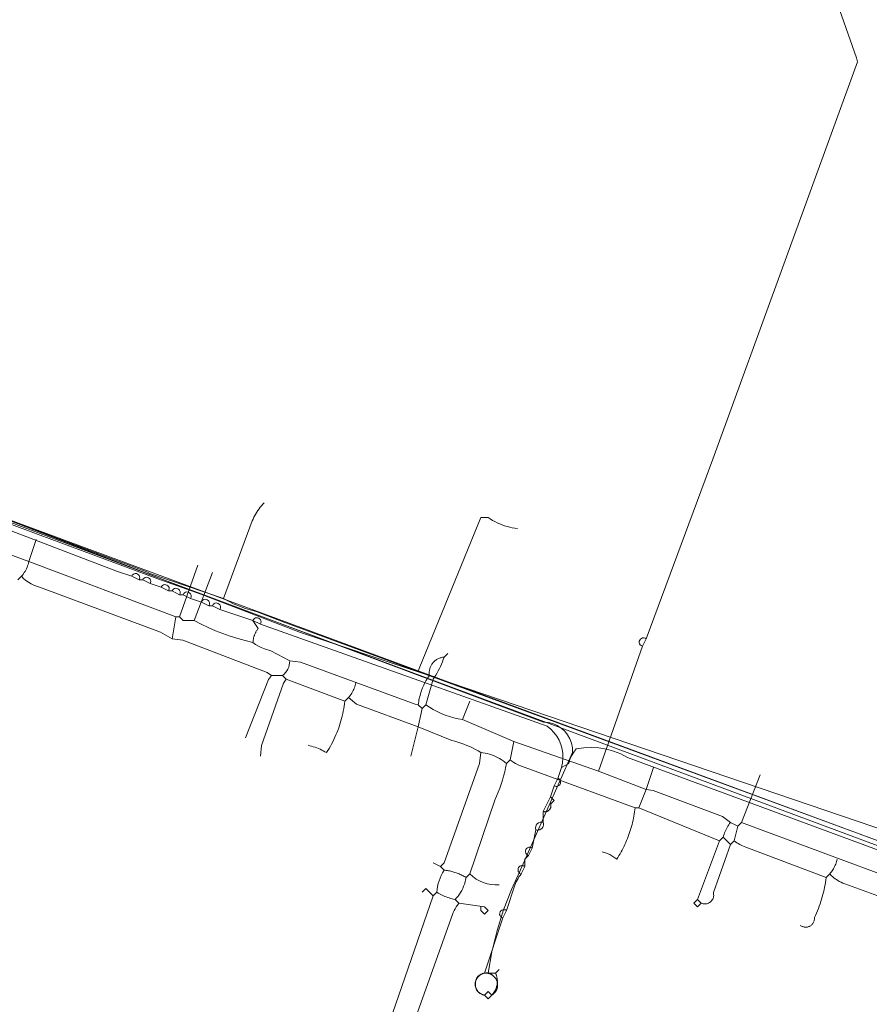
# Model space of a CAD drawing. Header units: inches. Extents: x 158416 to 160804, y 432611 to 437652.
# Tile 175 of 193: x 159318 to 159395, y 437000 to 437090. Entities that reach past the tile are written whole.
import ezdxf

# ---------------------------------------------------------------- set-up
doc = ezdxf.new("R2010")
doc.units = ezdxf.units.IN
doc.header["$MEASUREMENT"] = 0
doc.linetypes.add('COPIER_315', pattern=[0])
doc.linetypes.add('DASHDOT', pattern=[0])
for name, color, linetype in [('4.1-RIOOL-BESTAAND', 251, 'Continuous'), ('4.2-K&L-LAAGSPANNING', 10, 'Continuous'), ('4.2-K&L-LAGEDRUK GAS', 42, 'Continuous'), ('4.2-K&L-MIDDENSPANNING', 10, 'Continuous'), ('4.2-K&L-SIGNAAL KPN', 94, 'Continuous'), ('4.2-K&L-SIGNAAL UPC', 222, 'Continuous'), ('4.2-K&L-WATERLEIDING', 150, 'Continuous')]:
    doc.layers.add(name, color=color, linetype=linetype)

msp = doc.modelspace()

# ---------------------------------------------------------------- linework, layer by layer
at = {"layer": '4.1-RIOOL-BESTAAND', "color": 2, "linetype": 'COPIER_315', "lineweight": 0, "ltscale": 5}
for p, q in [((159332.667, 437035.333), (159334.333, 437040)), ((159334, 437035), (159335.667, 437039.333)), ((159332, 437033.333), (159332.333, 437035.333)), ((159358.333, 437026), (159359, 437027.667)), ((159382.667, 437014.667), (159382, 437015.333))]:
    msp.add_line(p, q, dxfattribs=at)
for points in [[(159370.667, 437021.333, 0), (159374.667, 437032.667, 0), (159375, 437033.333, 0), (159381.067, 437049.633, 0), (159394.167, 437085.667, 0), (159394.1, 437086.033, 0), (159392, 437092, 0), (159391, 437093, 0), (159387.3, 437094.267, 0), (159380.667, 437096.667, 0), (159341.033, 437111.433, 0), (159340.741, 437111.653, 0), (159340.418, 437111.825, 0), (159340.072, 437111.945, 0), (159339.712, 437112.01, 0), (159339.346, 437112.018, 0), (159338.983, 437111.969, 0), (159338.632, 437111.865, 0), (159338.302, 437111.707, 0), (159338, 437111.5, 0), (159337.667, 437111.667, 0)], [(159318, 437038.667, 0), (159318.333, 437039, 0), (159318.42, 437039.106, 0), (159318.501, 437039.216, 0), (159318.578, 437039.33, 0), (159318.649, 437039.446, 0), (159318.716, 437039.566, 0), (159318.777, 437039.688, 0), (159318.833, 437039.813, 0), (159318.883, 437039.94, 0), (159318.928, 437040.069, 0), (159318.967, 437040.201, 0), (159319, 437040.333, 0), (159319.667, 437042.333, 0)], [(159354.667, 437027, 0), (159354.333, 437027.333, 0), (159354.033, 437027.4, 0), (159343.637, 437031.216, 0), (159342.667, 437031.333, 0), (159340.967, 437032.233, 0), (159340.367, 437032.433, 0), (159340.09, 437032.54, 0), (159339.825, 437032.67, 0), (159339.572, 437032.824, 0), (159339.333, 437033, 0), (159338.637, 437033.161, 0), (159337.947, 437033.349, 0), (159337.265, 437033.561, 0), (159336.592, 437033.8, 0), (159335.927, 437034.063, 0), (159335.273, 437034.351, 0), (159334.631, 437034.664, 0), (159334, 437035, 0), (159333, 437035, 0), (159332.667, 437035.333, 0), (159332.333, 437035.333, 0), (159319, 437040.333, 0), (159315.333, 437041.667, 0)], [(159347.667, 437027.667, 0), (159342.333, 437029.667, 0), (159342, 437030, 0), (159341, 437030, 0), (159340.633, 437030.267, 0), (159332.971, 437033.216, 0), (159332, 437033.333, 0), (159330.949, 437033.923, 0), (159320.3, 437037.9, 0), (159319.7, 437038.1, 0), (159319.444, 437038.201, 0), (159319.196, 437038.322, 0), (159318.96, 437038.464, 0), (159318.737, 437038.625, 0), (159318.527, 437038.804, 0), (159318.333, 437039, 0)], [(159339.333, 437033, 0), (159339.337, 437033.06, 0), (159339.342, 437033.119, 0), (159339.349, 437033.178, 0), (159339.358, 437033.237, 0), (159339.368, 437033.296, 0), (159339.379, 437033.354, 0), (159339.392, 437033.413, 0), (159339.407, 437033.47, 0), (159339.423, 437033.528, 0), (159339.441, 437033.585, 0), (159339.46, 437033.641, 0), (159339.48, 437033.697, 0), (159339.502, 437033.752, 0), (159339.526, 437033.807, 0), (159339.551, 437033.861, 0), (159339.577, 437033.915, 0), (159339.605, 437033.967, 0), (159339.634, 437034.019, 0), (159339.665, 437034.071, 0), (159339.697, 437034.121, 0), (159339.73, 437034.17, 0), (159339.764, 437034.219, 0), (159339.8, 437034.267, 0), (159339.333, 437035, 0)], [(159354.333, 437027.333, 0), (159354.35, 437027.476, 0), (159354.369, 437027.619, 0), (159354.393, 437027.761, 0), (159354.42, 437027.902, 0), (159354.451, 437028.043, 0), (159354.486, 437028.183, 0), (159354.524, 437028.322, 0), (159354.566, 437028.46, 0), (159354.611, 437028.596, 0), (159354.66, 437028.732, 0), (159354.712, 437028.866, 0), (159354.768, 437028.999, 0), (159354.827, 437029.13, 0), (159354.89, 437029.26, 0), (159354.955, 437029.388, 0), (159355.025, 437029.514, 0), (159355.097, 437029.639, 0), (159355.173, 437029.761, 0), (159355.251, 437029.882, 0), (159355.333, 437030, 0), (159355.324, 437030.072, 0), (159355.319, 437030.145, 0), (159355.318, 437030.217, 0), (159355.32, 437030.29, 0), (159355.325, 437030.362, 0), (159355.334, 437030.434, 0), (159355.347, 437030.505, 0), (159355.363, 437030.576, 0), (159355.383, 437030.646, 0), (159355.407, 437030.715, 0), (159355.433, 437030.782, 0), (159355.463, 437030.848, 0), (159355.496, 437030.913, 0), (159355.533, 437030.975, 0), (159355.572, 437031.036, 0), (159355.615, 437031.095, 0), (159355.66, 437031.152, 0), (159355.708, 437031.206, 0), (159355.759, 437031.258, 0), (159355.812, 437031.307, 0), (159355.868, 437031.354, 0), (159355.926, 437031.398, 0), (159355.986, 437031.438, 0), (159356.048, 437031.476, 0), (159356.111, 437031.511, 0), (159356.177, 437031.542, 0), (159356.244, 437031.57, 0), (159356.312, 437031.595, 0), (159356.381, 437031.617, 0), (159356.452, 437031.634, 0), (159356.523, 437031.649, 0), (159356.594, 437031.659, 0), (159356.667, 437031.667, 0), (159357, 437032, 0)], [(159353.667, 437022.667, 0), (159354.333, 437025.333, 0), (159354.667, 437027, 0), (159355, 437027.333, 0), (159355.667, 437029.667, 0), (159355.795, 437029.851, 0), (159355.917, 437030.04, 0), (159356.032, 437030.232, 0), (159356.142, 437030.428, 0), (159356.246, 437030.627, 0), (159356.343, 437030.83, 0), (159356.434, 437031.035, 0), (159356.518, 437031.243, 0), (159356.596, 437031.454, 0), (159356.667, 437031.667, 0)], [(159338.667, 437024.333, 0), (159340.733, 437029.633, 0), (159341, 437030, 0)], [(159340, 437022.667, 0), (159340.118, 437023.637, 0), (159342.1, 437029.3, 0), (159342.333, 437029.667, 0)], [(159344.333, 437023.667, 0), (159344.493, 437023.628, 0), (159344.651, 437023.585, 0), (159344.807, 437023.537, 0), (159344.963, 437023.485, 0), (159345.116, 437023.428, 0), (159345.269, 437023.368, 0), (159345.419, 437023.302, 0), (159345.567, 437023.233, 0), (159345.714, 437023.16, 0), (159345.858, 437023.082, 0), (159346, 437023, 0), (159346.122, 437023.192, 0), (159346.24, 437023.386, 0), (159346.353, 437023.583, 0), (159346.463, 437023.783, 0), (159346.568, 437023.984, 0), (159346.669, 437024.188, 0), (159346.765, 437024.394, 0), (159346.857, 437024.601, 0), (159346.945, 437024.811, 0), (159347.028, 437025.023, 0), (159347.107, 437025.236, 0), (159347.181, 437025.451, 0), (159347.251, 437025.667, 0), (159347.316, 437025.885, 0), (159347.376, 437026.104, 0), (159347.432, 437026.324, 0), (159347.483, 437026.546, 0), (159347.529, 437026.768, 0), (159347.571, 437026.992, 0), (159347.607, 437027.216, 0), (159347.639, 437027.441, 0), (159347.667, 437027.667, 0), (159348, 437028, 0), (159348.079, 437028.097, 0), (159348.155, 437028.198, 0), (159348.226, 437028.301, 0), (159348.293, 437028.407, 0), (159348.356, 437028.515, 0), (159348.414, 437028.627, 0), (159348.468, 437028.74, 0), (159348.517, 437028.855, 0), (159348.562, 437028.972, 0), (159348.601, 437029.091, 0), (159348.636, 437029.212, 0), (159348.667, 437029.333, 0)], [(159362.333, 437022, 0), (159362.182, 437022.129, 0), (159362.025, 437022.251, 0), (159361.862, 437022.364, 0), (159361.693, 437022.469, 0), (159361.519, 437022.565, 0), (159361.34, 437022.653, 0), (159361.158, 437022.731, 0), (159360.971, 437022.8, 0), (159360.782, 437022.86, 0), (159360.589, 437022.91, 0), (159360.394, 437022.95, 0), (159360.198, 437022.98, 0), (159360, 437023, 0), (159359.755, 437023.15, 0), (159359.506, 437023.291, 0), (159359.251, 437023.423, 0), (159358.993, 437023.547, 0), (159358.73, 437023.662, 0), (159358.464, 437023.768, 0), (159358.194, 437023.865, 0), (159357.921, 437023.953, 0), (159357.645, 437024.031, 0), (159357.367, 437024.1, 0), (159354.333, 437025.333, 0), (159348.718, 437027.41, 0), (159348, 437028, 0)], [(159383.333, 437016.333, 0), (159382.667, 437016.667, 0), (159381.933, 437017.2, 0), (159375.633, 437019.567, 0), (159375, 437019.667, 0), (159370.667, 437021.333, 0), (159363, 437024, 0), (159358.333, 437026, 0), (159357.937, 437026.072, 0), (159357.546, 437026.163, 0), (159357.159, 437026.274, 0), (159356.778, 437026.404, 0), (159356.405, 437026.554, 0), (159356.039, 437026.722, 0), (159355.683, 437026.908, 0), (159355.336, 437027.112, 0), (159355, 437027.333, 0)], [(159357.667, 437009.667, 0), (159357.805, 437009.819, 0), (159357.936, 437009.98, 0), (159358.057, 437010.147, 0), (159358.169, 437010.32, 0), (159358.271, 437010.499, 0), (159358.363, 437010.684, 0), (159358.445, 437010.873, 0), (159358.517, 437011.067, 0), (159358.578, 437011.264, 0), (159358.628, 437011.464, 0), (159358.667, 437011.667, 0), (159359, 437012, 0), (159361.267, 437018.7, 0), (159361.427, 437019.052, 0), (159361.577, 437019.408, 0), (159361.716, 437019.768, 0), (159361.846, 437020.132, 0), (159361.964, 437020.5, 0), (159362.073, 437020.871, 0), (159362.17, 437021.245, 0), (159362.257, 437021.621, 0), (159362.333, 437022, 0), (159362.667, 437022.333, 0), (159363, 437024, 0)], [(159356.333, 437012.667, 0), (159356.667, 437013, 0), (159359.882, 437022.029, 0), (159360, 437023, 0)], [(159381.667, 437015, 0), (159374.333, 437018, 0), (159374, 437018, 0), (159363.7, 437021.767, 0), (159363.515, 437021.835, 0), (159363.334, 437021.914, 0), (159363.158, 437022.004, 0), (159362.988, 437022.104, 0), (159362.824, 437022.214, 0), (159362.667, 437022.333, 0)], [(159374.333, 437018, 0), (159375, 437019.667, 0), (159375.667, 437021.667, 0)], [(159379.667, 437009.667, 0), (159380, 437009.333, 0), (159380.082, 437009.304, 0), (159380.166, 437009.283, 0), (159380.252, 437009.271, 0), (159380.339, 437009.269, 0), (159380.426, 437009.275, 0), (159380.511, 437009.291, 0), (159380.594, 437009.316, 0), (159380.674, 437009.35, 0), (159380.75, 437009.392, 0), (159380.821, 437009.443, 0), (159380.886, 437009.5, 0), (159380.945, 437009.564, 0), (159380.997, 437009.634, 0), (159381.041, 437009.709, 0), (159381.076, 437009.788, 0), (159381.103, 437009.871, 0), (159381.121, 437009.956, 0), (159381.13, 437010.042, 0), (159381.129, 437010.129, 0), (159381.119, 437010.215, 0), (159381.1, 437010.3, 0), (159382.667, 437014.667, 0), (159383, 437015, 0), (159383.333, 437016.333, 0), (159383.667, 437016.667, 0), (159385.333, 437021, 0)], [(159371, 437014, 0), (159371.105, 437013.974, 0), (159371.208, 437013.945, 0), (159371.31, 437013.913, 0), (159371.412, 437013.876, 0), (159371.511, 437013.837, 0), (159371.61, 437013.794, 0), (159371.707, 437013.747, 0), (159371.802, 437013.697, 0), (159371.896, 437013.644, 0), (159371.987, 437013.588, 0), (159372.077, 437013.529, 0), (159372.165, 437013.467, 0), (159372.25, 437013.401, 0), (159372.333, 437013.333, 0), (159372.437, 437013.496, 0), (159372.537, 437013.66, 0), (159372.635, 437013.825, 0), (159372.729, 437013.993, 0), (159372.821, 437014.162, 0), (159372.909, 437014.333, 0), (159372.994, 437014.505, 0), (159373.077, 437014.679, 0), (159373.156, 437014.854, 0), (159373.232, 437015.031, 0), (159373.304, 437015.209, 0), (159373.374, 437015.389, 0), (159373.44, 437015.569, 0), (159373.503, 437015.751, 0), (159373.563, 437015.934, 0), (159373.62, 437016.117, 0), (159373.673, 437016.302, 0), (159373.723, 437016.488, 0), (159373.769, 437016.675, 0), (159373.812, 437016.862, 0), (159373.852, 437017.05, 0), (159373.889, 437017.239, 0), (159373.922, 437017.429, 0), (159373.951, 437017.619, 0), (159373.977, 437017.809, 0), (159374, 437018, 0)], [(159380, 437009.333, 0), (159379.667, 437009, 0), (159379.333, 437009.333, 0), (159379.667, 437009.667, 0), (159381.667, 437015, 0), (159382, 437015.333, 0), (159382.033, 437015.466, 0), (159382.072, 437015.597, 0), (159382.117, 437015.727, 0), (159382.167, 437015.854, 0), (159382.223, 437015.979, 0), (159382.284, 437016.101, 0), (159382.351, 437016.221, 0), (159382.422, 437016.337, 0), (159382.499, 437016.451, 0), (159382.58, 437016.56, 0), (159382.667, 437016.667, 0)], [(159403.667, 437009, 0), (159403.434, 437009.158, 0), (159403.194, 437009.305, 0), (159402.948, 437009.441, 0), (159402.695, 437009.564, 0), (159402.436, 437009.675, 0), (159402.173, 437009.774, 0), (159401.905, 437009.86, 0), (159401.633, 437009.933, 0), (159398, 437011.333, 0), (159383.667, 437016.667, 0)], [(159391.333, 437011.667, 0), (159384.033, 437014.433, 0), (159383.894, 437014.483, 0), (159383.757, 437014.54, 0), (159383.623, 437014.602, 0), (159383.491, 437014.67, 0), (159383.363, 437014.744, 0), (159383.238, 437014.824, 0), (159383.117, 437014.909, 0), (159383, 437015, 0)], [(159389, 437007.333, 0), (159389.05, 437007.297, 0), (159389.102, 437007.265, 0), (159389.157, 437007.237, 0), (159389.213, 437007.213, 0), (159389.272, 437007.194, 0), (159389.331, 437007.18, 0), (159389.392, 437007.17, 0), (159389.453, 437007.165, 0), (159389.514, 437007.164, 0), (159389.576, 437007.169, 0), (159389.636, 437007.178, 0), (159389.696, 437007.192, 0), (159389.755, 437007.211, 0), (159389.812, 437007.234, 0), (159389.866, 437007.262, 0), (159389.919, 437007.294, 0), (159389.969, 437007.329, 0), (159390.016, 437007.369, 0), (159390.059, 437007.412, 0), (159390.1, 437007.459, 0), (159390.136, 437007.508, 0), (159390.169, 437007.56, 0), (159390.197, 437007.615, 0), (159390.221, 437007.671, 0), (159390.24, 437007.729, 0), (159390.255, 437007.789, 0), (159390.265, 437007.85, 0), (159390.27, 437007.911, 0), (159390.271, 437007.972, 0), (159390.267, 437008.033, 0), (159390.363, 437008.235, 0), (159390.455, 437008.439, 0), (159390.543, 437008.645, 0), (159390.628, 437008.852, 0), (159390.707, 437009.061, 0), (159390.783, 437009.272, 0), (159390.855, 437009.484, 0), (159390.922, 437009.698, 0), (159390.985, 437009.912, 0), (159391.044, 437010.128, 0), (159391.098, 437010.345, 0), (159391.148, 437010.563, 0), (159391.194, 437010.783, 0), (159391.236, 437011.003, 0), (159391.273, 437011.223, 0), (159391.305, 437011.445, 0), (159391.333, 437011.667, 0), (159391.667, 437012, 0), (159391.74, 437012.09, 0), (159391.81, 437012.182, 0), (159391.876, 437012.277, 0), (159391.939, 437012.374, 0), (159391.999, 437012.473, 0), (159392.054, 437012.575, 0), (159392.106, 437012.679, 0), (159392.154, 437012.784, 0), (159392.198, 437012.891, 0), (159392.238, 437013, 0), (159392.274, 437013.11, 0), (159392.306, 437013.221, 0), (159392.333, 437013.333, 0)], [(159349.667, 436991.667, 0), (159352, 436999.333, 0), (159355.667, 437010, 0), (159356, 437010.333, 0), (159356.03, 437010.598, 0), (159356.075, 437010.86, 0), (159356.136, 437011.119, 0), (159356.213, 437011.374, 0), (159356.304, 437011.623, 0), (159356.411, 437011.867, 0), (159356.532, 437012.104, 0), (159356.667, 437012.333, 0)], [(159358.667, 437011.667, 0), (159358.58, 437011.72, 0), (159358.493, 437011.771, 0), (159358.404, 437011.82, 0), (159358.314, 437011.867, 0), (159358.223, 437011.912, 0), (159358.131, 437011.954, 0), (159358.039, 437011.995, 0), (159357.945, 437012.034, 0), (159357.85, 437012.07, 0), (159357.755, 437012.104, 0), (159357.659, 437012.136, 0), (159357.562, 437012.166, 0), (159357.464, 437012.194, 0), (159357.366, 437012.219, 0), (159357.268, 437012.242, 0), (159357.168, 437012.263, 0), (159357.069, 437012.282, 0), (159356.969, 437012.298, 0), (159356.868, 437012.312, 0), (159356.768, 437012.324, 0), (159356.667, 437012.333, 0), (159356.333, 437012.667, 0), (159355.667, 437013, 0)], [(159406.667, 437006, 0), (159406.422, 437006.15, 0), (159406.172, 437006.291, 0), (159405.918, 437006.423, 0), (159405.659, 437006.547, 0), (159405.397, 437006.662, 0), (159405.13, 437006.768, 0), (159404.86, 437006.865, 0), (159404.587, 437006.953, 0), (159404.312, 437007.031, 0), (159404.033, 437007.1, 0), (159403.333, 437007.333, 0), (159393.033, 437011.1, 0), (159392.861, 437011.165, 0), (159392.693, 437011.239, 0), (159392.53, 437011.322, 0), (159392.371, 437011.415, 0), (159392.217, 437011.516, 0), (159392.07, 437011.625, 0), (159391.929, 437011.743, 0), (159391.794, 437011.868, 0), (159391.667, 437012, 0)], [(159355.667, 437010, 0), (159355, 437010.667, 0), (159354.667, 437010.333, 0)], [(159360, 437009, 0), (159360, 437008.667, 0), (159360.333, 437008.333, 0), (159360.667, 437008.667, 0), (159360.333, 437009, 0), (159358, 437009.333, 0), (159357.667, 437009.667, 0), (159357.532, 437009.699, 0), (159357.398, 437009.735, 0), (159357.265, 437009.774, 0), (159357.133, 437009.816, 0), (159357.002, 437009.861, 0), (159356.872, 437009.909, 0), (159356.743, 437009.961, 0), (159356.616, 437010.016, 0), (159356.49, 437010.073, 0), (159356.365, 437010.134, 0), (159356.242, 437010.197, 0), (159356.12, 437010.264, 0), (159356, 437010.333, 0)], [(159350.667, 436989.333, 0), (159351, 436990.667, 0), (159351.333, 436991, 0), (159354, 436998.667, 0), (159357.433, 437008.3, 0), (159357.501, 437008.485, 0), (159357.58, 437008.666, 0), (159357.67, 437008.842, 0), (159357.77, 437009.012, 0), (159357.88, 437009.176, 0), (159358, 437009.333, 0)]]:
    msp.add_polyline3d(points, dxfattribs=at)
for centre, radius, start, end in [((159374.759, 437033.037), 0.382, 50.9009, 255.95221), ((159341.06, 437031.303), 1.607, 305.80787, 1.06412), ((159361.423, 437014.404), 3.413, 224.78377, 274.1027)]:
    msp.add_arc(centre, radius, start, end, dxfattribs=at)
at = {"layer": '4.2-K&L-LAAGSPANNING', "linetype": 'DASHDOT', "lineweight": 0, "ltscale": 2}
msp.add_line((159366.667, 437020), (159367, 437020.667), dxfattribs=at)
for points in [[(159363.667, 437012, 0), (159364, 437012.667, 0), (159364, 437013.333, 0), (159364.333, 437013.667, 0), (159364.667, 437014.333, 0), (159365, 437016, 0), (159365.087, 437015.979, 0), (159365.177, 437015.973, 0), (159365.266, 437015.983, 0), (159365.352, 437016.007, 0), (159365.433, 437016.045, 0), (159365.506, 437016.097, 0), (159365.57, 437016.161, 0), (159365.621, 437016.234, 0), (159365.66, 437016.315, 0), (159365.684, 437016.401, 0), (159365.694, 437016.49, 0), (159365.688, 437016.58, 0), (159365.667, 437016.667, 0), (159365.667, 437017.667, 0), (159366, 437018.333, 0), (159366.333, 437019, 0), (159366.667, 437020, 0), (159366.722, 437019.97, 0), (159366.782, 437019.95, 0), (159366.844, 437019.941, 0), (159366.907, 437019.942, 0), (159366.969, 437019.953, 0), (159367.028, 437019.975, 0), (159367.083, 437020.006, 0), (159367.132, 437020.046, 0), (159367.173, 437020.093, 0), (159367.206, 437020.147, 0), (159367.229, 437020.206, 0), (159367.243, 437020.267, 0), (159367.245, 437020.33, 0), (159367.237, 437020.393, 0), (159367.219, 437020.453, 0), (159367.191, 437020.509, 0), (159367.154, 437020.56, 0), (159367.109, 437020.604, 0), (159367.057, 437020.64, 0), (159367, 437020.667, 0), (159367.333, 437021.667, 0), (159367.418, 437022.078, 0), (159367.452, 437022.496, 0), (159367.437, 437022.915, 0), (159367.372, 437023.33, 0), (159367.258, 437023.733, 0), (159367.097, 437024.121, 0), (159366.89, 437024.486, 0), (159366.642, 437024.824, 0), (159366.355, 437025.13, 0), (159366.033, 437025.4, 0), (159340, 437034.667, 0), (159339.333, 437035, 0), (159336.333, 437036, 0), (159335.667, 437036.333, 0), (159335.333, 437036.333, 0), (159334.667, 437036.667, 0), (159333.667, 437037, 0), (159333, 437037.333, 0), (159332.667, 437037.333, 0), (159332, 437037.667, 0), (159331.667, 437037.667, 0), (159331, 437038, 0), (159330, 437038.333, 0), (159329.333, 437038.667, 0), (159329, 437038.667, 0), (159328.333, 437039, 0), (159327.033, 437039.433, 0), (159301.3, 437049.267, 0)], [(159367.333, 437021.667, 0), (159368, 437022, 0), (159368.092, 437022.366, 0), (159368.237, 437022.715, 0), (159368.429, 437023.04, 0), (159368.667, 437023.333, 0), (159369.345, 437023.439, 0), (159370.03, 437023.473, 0), (159370.716, 437023.433, 0), (159371.393, 437023.321, 0), (159372.054, 437023.138, 0), (159372.692, 437022.886, 0), (159373.3, 437022.567, 0), (159416.633, 437006.567, 0)], [(159365.667, 437017.667, 0), (159365.689, 437017.66, 0), (159365.712, 437017.654, 0), (159365.736, 437017.649, 0), (159365.759, 437017.645, 0), (159365.783, 437017.642, 0), (159365.807, 437017.64, 0), (159365.83, 437017.64, 0), (159365.854, 437017.64, 0), (159365.878, 437017.642, 0), (159365.902, 437017.644, 0), (159365.925, 437017.648, 0), (159365.949, 437017.652, 0), (159365.972, 437017.658, 0), (159365.995, 437017.665, 0), (159366.017, 437017.673, 0), (159366.039, 437017.682, 0), (159366.061, 437017.691, 0), (159366.082, 437017.702, 0), (159366.103, 437017.714, 0), (159366.123, 437017.726, 0), (159366.143, 437017.74, 0), (159366.162, 437017.754, 0), (159366.18, 437017.77, 0), (159366.197, 437017.786, 0), (159366.214, 437017.803, 0), (159366.23, 437017.82, 0), (159366.246, 437017.838, 0), (159366.26, 437017.857, 0), (159366.274, 437017.877, 0), (159366.286, 437017.897, 0), (159366.298, 437017.918, 0), (159366.309, 437017.939, 0), (159366.318, 437017.961, 0), (159366.327, 437017.983, 0), (159366.335, 437018.005, 0), (159366.342, 437018.028, 0), (159366.348, 437018.051, 0), (159366.352, 437018.075, 0), (159366.356, 437018.098, 0), (159366.358, 437018.122, 0), (159366.36, 437018.146, 0), (159366.36, 437018.17, 0), (159366.36, 437018.193, 0), (159366.358, 437018.217, 0), (159366.355, 437018.241, 0), (159366.351, 437018.264, 0), (159366.346, 437018.288, 0), (159366.34, 437018.311, 0), (159366.333, 437018.333, 0), (159366.667, 437018.667, 0), (159366.333, 437019, 0)], [(159361, 437001, 0), (159360.667, 437000.667, 0), (159360.333, 437001, 0), (159360.237, 437001.02, 0), (159360.143, 437001.05, 0), (159360.052, 437001.089, 0), (159359.966, 437001.136, 0), (159359.884, 437001.191, 0), (159359.808, 437001.254, 0), (159359.739, 437001.325, 0), (159359.677, 437001.401, 0), (159359.623, 437001.483, 0), (159359.577, 437001.57, 0), (159359.539, 437001.662, 0), (159359.511, 437001.756, 0), (159359.492, 437001.853, 0), (159359.482, 437001.951, 0), (159359.482, 437002.049, 0), (159359.492, 437002.148, 0), (159359.511, 437002.244, 0), (159359.539, 437002.339, 0), (159359.577, 437002.43, 0), (159359.623, 437002.517, 0), (159359.677, 437002.599, 0), (159359.739, 437002.676, 0), (159359.808, 437002.746, 0), (159359.884, 437002.809, 0), (159359.966, 437002.864, 0), (159360.052, 437002.912, 0), (159360.143, 437002.95, 0), (159360.237, 437002.98, 0), (159360.333, 437003, 0), (159362, 437008, 0), (159362.333, 437008.667, 0), (159363.1, 437010.967, 0), (159363.158, 437011.126, 0), (159363.224, 437011.282, 0), (159363.297, 437011.434, 0), (159363.379, 437011.583, 0), (159363.467, 437011.727, 0), (159363.564, 437011.866, 0), (159363.667, 437012, 0), (159363.61, 437012.019, 0), (159363.558, 437012.046, 0), (159363.51, 437012.081, 0), (159363.468, 437012.124, 0), (159363.433, 437012.172, 0), (159363.406, 437012.225, 0), (159363.388, 437012.281, 0), (159363.379, 437012.34, 0), (159363.379, 437012.399, 0), (159363.388, 437012.458, 0), (159363.406, 437012.514, 0), (159363.432, 437012.567, 0), (159363.467, 437012.616, 0), (159363.508, 437012.658, 0), (159363.556, 437012.693, 0), (159363.608, 437012.721, 0), (159363.664, 437012.74, 0), (159363.723, 437012.751, 0), (159363.782, 437012.752, 0), (159363.841, 437012.743, 0), (159363.898, 437012.726, 0), (159363.951, 437012.7, 0), (159364, 437012.667, 0)], [(159360.333, 437001, 0), (159360.667, 437001.333, 0), (159361, 437001, 0), (159361.035, 437001.022, 0), (159361.069, 437001.045, 0), (159361.102, 437001.07, 0), (159361.134, 437001.095, 0), (159361.165, 437001.122, 0), (159361.195, 437001.15, 0), (159361.224, 437001.179, 0), (159361.252, 437001.21, 0), (159361.278, 437001.241, 0), (159361.304, 437001.273, 0), (159361.328, 437001.306, 0), (159361.351, 437001.341, 0), (159361.373, 437001.376, 0), (159361.393, 437001.411, 0), (159361.412, 437001.448, 0), (159361.429, 437001.485, 0), (159361.445, 437001.523, 0), (159361.46, 437001.561, 0), (159361.473, 437001.6, 0), (159361.485, 437001.64, 0), (159361.495, 437001.679, 0), (159361.503, 437001.72, 0), (159361.51, 437001.76, 0), (159361.516, 437001.801, 0), (159361.52, 437001.842, 0), (159361.522, 437001.883, 0), (159361.523, 437001.924, 0), (159361.522, 437001.965, 0), (159361.52, 437002.006, 0), (159361.516, 437002.047, 0), (159361.511, 437002.088, 0), (159361.504, 437002.128, 0), (159361.495, 437002.168, 0), (159361.485, 437002.208, 0), (159361.474, 437002.248, 0), (159361.461, 437002.287, 0), (159361.446, 437002.325, 0), (159361.431, 437002.363, 0), (159361.413, 437002.4, 0), (159361.394, 437002.437, 0), (159361.374, 437002.473, 0), (159361.353, 437002.508, 0), (159361.33, 437002.542, 0), (159361.306, 437002.575, 0), (159361.281, 437002.607, 0), (159361.254, 437002.639, 0), (159361.226, 437002.669, 0), (159361.197, 437002.698, 0), (159361.168, 437002.727, 0), (159361.137, 437002.754, 0), (159361.105, 437002.779, 0), (159361.072, 437002.804, 0), (159361.038, 437002.827, 0), (159361.003, 437002.849, 0), (159360.967, 437002.87, 0), (159360.931, 437002.889, 0), (159360.894, 437002.907, 0), (159360.857, 437002.923, 0), (159360.818, 437002.938, 0), (159360.779, 437002.952, 0), (159360.74, 437002.964, 0), (159360.7, 437002.975, 0), (159360.66, 437002.984, 0), (159360.62, 437002.991, 0), (159360.579, 437002.997, 0), (159360.538, 437003.001, 0), (159360.497, 437003.004, 0), (159360.456, 437003.006, 0), (159360.415, 437003.005, 0), (159360.374, 437003.004, 0), (159360.333, 437003, 0)]]:
    msp.add_polyline3d(points, dxfattribs=at)
for centre, radius, start, end in [((159328.685, 437038.87), 0.375, 327.2134, 159.6523), ((159329.685, 437038.536), 0.375, 327.19838, 159.67571), ((159331.352, 437037.871), 0.375, 327.05288, 159.79604), ((159332.352, 437037.537), 0.375, 327.03831, 159.819), ((159333.352, 437037.204), 0.375, 326.99493, 159.88756), ((159335.019, 437036.537), 0.375, 327.07799, 159.78352), ((159336.019, 437036.204), 0.375, 327.03429, 159.8524), ((159339.685, 437034.87), 0.375, 327.2134, 159.6523), ((159365.5, 437016.167), 0.527, 71.58253, 198.41747), ((159364.426, 437014.037), 0.382, 50.89565, 255.96585), ((159362.092, 437008.371), 0.382, 50.85905, 256.02344)]:
    msp.add_arc(centre, radius, start, end, dxfattribs=at)
at = {"layer": '4.2-K&L-LAGEDRUK GAS', "linetype": 'Continuous', "lineweight": 0, "ltscale": 15}
msp.add_polyline3d([(159310.198, 437095.023, 0), (159297, 437059, 0), (159296.667, 437056, 0), (159299.923, 437051.282, 0), (159301.333, 437049.667, 0), (159330.7, 437038.767, 0), (159335.967, 437036.9, 0), (159416.029, 437007.118, 0)], dxfattribs=at)
at = {"layer": '4.2-K&L-MIDDENSPANNING', "linetype": 'Continuous', "lineweight": 0, "ltscale": 1.75}
for points in [[(159360.667, 437003, 0), (159361.016, 437004.94, 0), (159361.487, 437006.853, 0), (159362.076, 437008.734, 0), (159362.781, 437010.574, 0), (159363.6, 437012.367, 0), (159368.333, 437023, 0), (159368.321, 437023.427, 0), (159368.239, 437023.846, 0), (159368.091, 437024.246, 0), (159367.88, 437024.618, 0), (159367.612, 437024.95, 0), (159367.293, 437025.234, 0), (159366.933, 437025.463, 0), (159366.54, 437025.631, 0), (159366.126, 437025.733, 0), (159365.7, 437025.767, 0), (159302.967, 437049.267, 0)], [(159361, 437001, 0), (159360.667, 437000.667, 0), (159360.333, 437001, 0), (159360.288, 437001.01, 0), (159360.243, 437001.021, 0), (159360.199, 437001.035, 0), (159360.156, 437001.05, 0), (159360.113, 437001.068, 0), (159360.071, 437001.088, 0), (159360.03, 437001.109, 0), (159359.99, 437001.132, 0), (159359.951, 437001.157, 0), (159359.913, 437001.184, 0), (159359.877, 437001.213, 0), (159359.842, 437001.243, 0), (159359.808, 437001.274, 0), (159359.776, 437001.308, 0), (159359.745, 437001.342, 0), (159359.716, 437001.378, 0), (159359.689, 437001.416, 0), (159359.663, 437001.454, 0), (159359.639, 437001.494, 0), (159359.617, 437001.534, 0), (159359.597, 437001.576, 0), (159359.579, 437001.619, 0), (159359.562, 437001.662, 0), (159359.548, 437001.706, 0), (159359.536, 437001.75, 0), (159359.526, 437001.796, 0), (159359.518, 437001.841, 0), (159359.511, 437001.887, 0), (159359.508, 437001.933, 0), (159359.506, 437001.979, 0), (159359.506, 437002.026, 0), (159359.508, 437002.072, 0), (159359.513, 437002.118, 0), (159359.519, 437002.164, 0), (159359.528, 437002.209, 0), (159359.539, 437002.254, 0), (159359.551, 437002.299, 0), (159359.566, 437002.342, 0), (159359.583, 437002.385, 0), (159359.602, 437002.428, 0), (159359.622, 437002.469, 0), (159359.645, 437002.51, 0), (159359.669, 437002.549, 0), (159359.695, 437002.587, 0), (159359.723, 437002.624, 0), (159359.752, 437002.66, 0), (159359.783, 437002.694, 0), (159359.816, 437002.727, 0), (159359.85, 437002.758, 0), (159359.885, 437002.788, 0), (159359.922, 437002.816, 0), (159359.96, 437002.843, 0), (159359.999, 437002.867, 0), (159360.04, 437002.89, 0), (159360.081, 437002.911, 0), (159360.123, 437002.93, 0), (159360.166, 437002.947, 0), (159360.21, 437002.962, 0), (159360.254, 437002.975, 0), (159360.299, 437002.987, 0), (159360.344, 437002.996, 0), (159360.39, 437003.003, 0), (159360.436, 437003.007, 0), (159360.482, 437003.01, 0), (159360.528, 437003.011, 0), (159360.575, 437003.009, 0), (159360.621, 437003.006, 0), (159360.667, 437003, 0), (159361.333, 437003, 0), (159361.667, 437003.333, 0)], [(159360.333, 437001, 0), (159360.667, 437001.333, 0), (159361, 437001, 0), (159361.036, 437001.038, 0), (159361.071, 437001.078, 0), (159361.105, 437001.118, 0), (159361.138, 437001.159, 0), (159361.169, 437001.201, 0), (159361.199, 437001.245, 0), (159361.228, 437001.289, 0), (159361.256, 437001.333, 0), (159361.282, 437001.379, 0), (159361.307, 437001.426, 0), (159361.33, 437001.473, 0), (159361.352, 437001.52, 0), (159361.373, 437001.569, 0), (159361.392, 437001.618, 0), (159361.41, 437001.667, 0), (159361.426, 437001.718, 0), (159361.441, 437001.768, 0), (159361.454, 437001.819, 0), (159361.466, 437001.87, 0), (159361.476, 437001.922, 0), (159361.485, 437001.974, 0), (159361.492, 437002.026, 0), (159361.497, 437002.078, 0), (159361.501, 437002.131, 0), (159361.504, 437002.183, 0), (159361.505, 437002.236, 0), (159361.504, 437002.289, 0), (159361.502, 437002.341, 0), (159361.498, 437002.394, 0), (159361.492, 437002.446, 0), (159361.486, 437002.498, 0), (159361.477, 437002.55, 0), (159361.467, 437002.602, 0), (159361.456, 437002.653, 0), (159361.443, 437002.704, 0), (159361.428, 437002.755, 0), (159361.412, 437002.805, 0), (159361.395, 437002.855, 0), (159361.376, 437002.904, 0), (159361.355, 437002.952, 0), (159361.333, 437003, 0)]]:
    msp.add_polyline3d(points, dxfattribs=at)
at = {"layer": '4.2-K&L-SIGNAAL KPN', "linetype": 'Continuous', "lineweight": 0, "ltscale": 1.75}
for points in [[(159310.633, 437046.6, 0), (159343.633, 437033.9, 0), (159354.333, 437030.333, 0), (159419.3, 437008.233, 0)], [(159354.333, 437030.333, 0), (159354.4, 437030.633, 0), (159360, 437044.333, 0), (159360.667, 437044.333, 0), (159360.866, 437044.2, 0), (159361.071, 437044.075, 0), (159361.28, 437043.958, 0), (159361.495, 437043.851, 0), (159361.714, 437043.753, 0), (159361.936, 437043.664, 0), (159362.163, 437043.584, 0), (159362.392, 437043.514, 0), (159362.624, 437043.454, 0), (159362.859, 437043.404, 0), (159363.095, 437043.364, 0), (159363.333, 437043.333, 0)]]:
    msp.add_polyline3d(points, dxfattribs=at)
at = {"layer": '4.2-K&L-SIGNAAL UPC', "linetype": 'Continuous', "lineweight": 0, "ltscale": 1.75}
for points in [[(159296.333, 437058, 0), (159296.41, 437057.718, 0), (159297.198, 437056.311, 0), (159297.549, 437054.304, 0), (159298.333, 437052.333, 0), (159299.333, 437051.333, 0), (159302.033, 437049.733, 0), (159329.7, 437039.4, 0), (159329.967, 437039.267, 0), (159336.667, 437037, 0), (159337.634, 437036.486, 0), (159338.649, 437036.074, 0), (159339.7, 437035.767, 0), (159341.967, 437034.9, 0), (159419.974, 437006.205, 0)], [(159336.667, 437037, 0), (159339.267, 437044.033, 0), (159339.339, 437044.196, 0), (159339.416, 437044.357, 0), (159339.499, 437044.515, 0), (159339.586, 437044.67, 0), (159339.679, 437044.823, 0), (159339.776, 437044.972, 0), (159339.879, 437045.118, 0), (159339.986, 437045.261, 0), (159340.097, 437045.4, 0), (159340.213, 437045.535, 0), (159340.333, 437045.667, 0)]]:
    msp.add_polyline3d(points, dxfattribs=at)
at = {"layer": '4.2-K&L-WATERLEIDING', "linetype": 'Continuous', "lineweight": 0, "ltscale": 2}
msp.add_polyline3d([(159427.667, 437003.667, 0), (159425, 437004.333, 0), (159424.7, 437004.4, 0), (159301.333, 437050, 0), (159300.392, 437050.87, 0), (159299.525, 437051.815, 0), (159298.74, 437052.829, 0), (159298.041, 437053.904, 0), (159297.433, 437055.033, 0), (159297.142, 437055.997, 0), (159296.972, 437056.99, 0), (159296.924, 437057.996, 0), (159297, 437059, 0), (159303.6, 437076.7, 0), (159330.9, 437151.367, 0), (159331.233, 437152.367, 0), (159337, 437170.667, 0), (159336.554, 437171.396, 0), (159336.333, 437173, 0)], dxfattribs=at)

doc.saveas('drawing.dxf')
